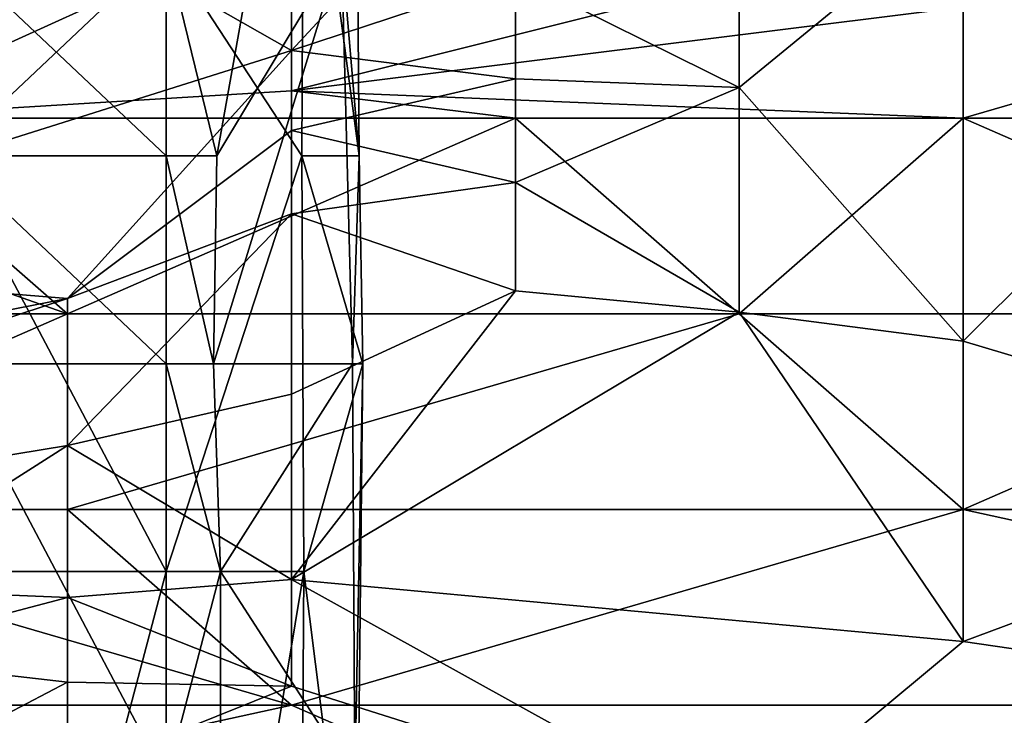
# Model space of a CAD drawing. Extents: x -161 to 11, y -10 to 160.
# Tile 168 of 256: x -0.832 to -0.8123, y 0.2465 to 0.2604. Entities that reach past the tile are written whole.
import ezdxf

# ---------------------------------------------------------------- set-up
doc = ezdxf.new("R2010")
doc.units = 0

msp = doc.modelspace()

# ---------------------------------------------------------------- linework, layer by layer
for points in [[(-0.833469, 0.257661, 0.215661), (-0.833469, 0.265961, 0.215361), (-0.829079, 0.26181, 0.2159)], [(-0.826328, 0.265961, 0.218049), (-0.826365, 0.257661, 0.218049), (-0.829079, 0.26181, 0.2159)], [(-0.826328, 0.265961, 0.218049), (-0.825222, 0.257661, 0.221806), (-0.826365, 0.257661, 0.218049)], [(-0.826328, 0.265961, 0.218049), (-0.82529, 0.265961, 0.221806), (-0.825222, 0.257661, 0.221806)], [(-0.82529, 0.265961, 0.221806), (-0.825577, 0.26181, 0.225563), (-0.825222, 0.257661, 0.221806)], [(-0.822104, 0.2646, 0.674612), (-0.831046, 0.262318, 0.67778), (-0.826575, 0.259764, 0.6668)], [(-0.826575, 0.259764, 0.6668), (-0.822104, 0.261245, 0.6668), (-0.822104, 0.2646, 0.674612)], [(-0.817633, 0.259026, 0.662894), (-0.813162, 0.262696, 0.670706), (-0.817633, 0.262318, 0.66849)], [(-0.817633, 0.259026, 0.662894), (-0.813162, 0.253965, 0.655081), (-0.813162, 0.262696, 0.670706)], [(-0.813162, 0.262696, 0.670706), (-0.808691, 0.258412, 0.664562), (-0.80422, 0.261027, 0.670706)], [(-0.813162, 0.253965, 0.655081), (-0.808691, 0.258412, 0.664562), (-0.813162, 0.262696, 0.670706)], [(-0.835517, 0.258412, 0.272458), (-0.839988, 0.261028, 0.276175), (-0.826575, 0.262482, 0.276175)], [(-0.826575, 0.262482, 0.276175), (-0.826575, 0.258964, 0.272269), (-0.835517, 0.258412, 0.272458)], [(-0.813162, 0.262318, 0.274476), (-0.826575, 0.258964, 0.272269), (-0.826575, 0.262482, 0.276175)], [(-0.844459, 0.260751, 0.686331), (-0.84893, 0.25517, 0.678519), (-0.831046, 0.262318, 0.67778)], [(-0.84893, 0.25517, 0.678519), (-0.839988, 0.255541, 0.670706), (-0.831046, 0.262318, 0.67778)], [(-0.839988, 0.255541, 0.670706), (-0.826575, 0.259764, 0.6668), (-0.831046, 0.262318, 0.67778)], [(-0.799749, 0.262318, 0.273388), (-0.826575, 0.258964, 0.272269), (-0.813162, 0.262318, 0.274476)], [(-0.826575, 0.258964, 0.272269), (-0.799749, 0.262318, 0.273388), (-0.813162, 0.258412, 0.271053)], [(-0.822104, 0.261245, 0.6668), (-0.817633, 0.259026, 0.662894), (-0.817633, 0.262318, 0.66849)], [(-0.813162, 0.258412, 0.271053), (-0.799749, 0.262318, 0.273388), (-0.80422, 0.258412, 0.270653)], [(-0.833469, 0.26181, 0.232883), (-0.829079, 0.257661, 0.230011), (-0.829079, 0.26181, 0.232076)], [(-0.829079, 0.257661, 0.230011), (-0.833469, 0.26181, 0.232883), (-0.833469, 0.257661, 0.230194)], [(-0.829079, 0.24936, 0.216093), (-0.833469, 0.257661, 0.215661), (-0.829079, 0.26181, 0.2159)], [(-0.829079, 0.26181, 0.232076), (-0.829079, 0.257661, 0.230011), (-0.828068, 0.257661, 0.22932)], [(-0.828068, 0.257661, 0.22932), (-0.827327, 0.26181, 0.22932), (-0.829079, 0.26181, 0.232076)], [(-0.826365, 0.257661, 0.218049), (-0.829079, 0.24936, 0.216093), (-0.829079, 0.26181, 0.2159)], [(-0.828135, 0.25351, 0.22932), (-0.825577, 0.26181, 0.225563), (-0.828068, 0.257661, 0.22932)], [(-0.825577, 0.26181, 0.225563), (-0.828135, 0.25351, 0.22932), (-0.825356, 0.25351, 0.225563)], [(-0.827327, 0.26181, 0.22932), (-0.828068, 0.257661, 0.22932), (-0.825577, 0.26181, 0.225563)], [(-0.825222, 0.257661, 0.221806), (-0.825577, 0.26181, 0.225563), (-0.825356, 0.25351, 0.225563)], [(-0.826575, 0.259764, 0.6668), (-0.822104, 0.259202, 0.662894), (-0.822104, 0.261245, 0.6668)], [(-0.817633, 0.259026, 0.662894), (-0.822104, 0.261245, 0.6668), (-0.822104, 0.259202, 0.662894)], [(-0.826575, 0.259764, 0.6668), (-0.839988, 0.255541, 0.670706), (-0.831046, 0.254817, 0.658987)], [(-0.831046, 0.254817, 0.658987), (-0.826575, 0.258167, 0.662894), (-0.826575, 0.259764, 0.6668)], [(-0.822104, 0.259202, 0.662894), (-0.826575, 0.259764, 0.6668), (-0.826575, 0.258167, 0.662894)], [(-0.826575, 0.258167, 0.662894), (-0.822104, 0.25713, 0.658987), (-0.822104, 0.259202, 0.662894)], [(-0.817633, 0.259026, 0.662894), (-0.822104, 0.259202, 0.662894), (-0.822104, 0.25713, 0.658987)], [(-0.822104, 0.258412, 0.27152), (-0.835517, 0.258412, 0.272458), (-0.826575, 0.258964, 0.272269)], [(-0.826575, 0.258964, 0.272269), (-0.813162, 0.258412, 0.271053), (-0.822104, 0.258412, 0.27152)], [(-0.822104, 0.25713, 0.658987), (-0.817633, 0.254541, 0.655081), (-0.817633, 0.259026, 0.662894)], [(-0.817633, 0.254541, 0.655081), (-0.813162, 0.253965, 0.655081), (-0.817633, 0.259026, 0.662894)], [(-0.835517, 0.258412, 0.272458), (-0.831046, 0.254505, 0.269567), (-0.839988, 0.257664, 0.272269)], [(-0.822104, 0.258412, 0.27152), (-0.831046, 0.254505, 0.269567), (-0.835517, 0.258412, 0.272458)], [(-0.822104, 0.258412, 0.27152), (-0.817633, 0.254505, 0.269192), (-0.831046, 0.254505, 0.269567)], [(-0.817633, 0.254505, 0.269192), (-0.822104, 0.258412, 0.27152), (-0.813162, 0.258412, 0.271053)], [(-0.813162, 0.258412, 0.271053), (-0.80422, 0.254505, 0.268932), (-0.817633, 0.254505, 0.269192)], [(-0.80422, 0.258412, 0.270653), (-0.80422, 0.254505, 0.268932), (-0.813162, 0.258412, 0.271053)], [(-0.813162, 0.253965, 0.655081), (-0.80422, 0.25129, 0.651175), (-0.808691, 0.258412, 0.664562)], [(-0.831046, 0.254817, 0.658987), (-0.826575, 0.256505, 0.658987), (-0.826575, 0.258167, 0.662894)], [(-0.822104, 0.25713, 0.658987), (-0.826575, 0.258167, 0.662894), (-0.826575, 0.256505, 0.658987)], [(-0.831046, 0.254505, 0.269567), (-0.839988, 0.254505, 0.270016), (-0.839988, 0.257664, 0.272269)], [(-0.829079, 0.257661, 0.230011), (-0.833469, 0.257661, 0.230194), (-0.829079, 0.25351, 0.229872)], [(-0.833469, 0.257661, 0.230194), (-0.833469, 0.25351, 0.229981), (-0.829079, 0.25351, 0.229872)], [(-0.829079, 0.24936, 0.216093), (-0.833469, 0.24936, 0.215874), (-0.833469, 0.257661, 0.215661)], [(-0.829079, 0.25351, 0.229872), (-0.828135, 0.25351, 0.22932), (-0.829079, 0.257661, 0.230011)], [(-0.828135, 0.25351, 0.22932), (-0.828068, 0.257661, 0.22932), (-0.829079, 0.257661, 0.230011)], [(-0.826365, 0.257661, 0.218049), (-0.826331, 0.24936, 0.218049), (-0.829079, 0.24936, 0.216093)], [(-0.826365, 0.257661, 0.218049), (-0.825222, 0.257661, 0.221806), (-0.825151, 0.25351, 0.221806)], [(-0.826365, 0.257661, 0.218049), (-0.825151, 0.25351, 0.221806), (-0.826331, 0.24936, 0.218049)], [(-0.825222, 0.257661, 0.221806), (-0.825356, 0.25351, 0.225563), (-0.825151, 0.25351, 0.221806)], [(-0.822104, 0.254968, 0.655081), (-0.822104, 0.25713, 0.658987), (-0.826575, 0.256505, 0.658987)], [(-0.817633, 0.254541, 0.655081), (-0.822104, 0.25713, 0.658987), (-0.822104, 0.254968, 0.655081)], [(-0.831046, 0.251882, 0.651175), (-0.826575, 0.256505, 0.658987), (-0.831046, 0.254817, 0.658987)], [(-0.826575, 0.252904, 0.651175), (-0.826575, 0.256505, 0.658987), (-0.831046, 0.251882, 0.651175)], [(-0.826575, 0.256505, 0.658987), (-0.826575, 0.252904, 0.651175), (-0.822104, 0.254968, 0.655081)], [(-0.839988, 0.255541, 0.670706), (-0.844459, 0.252186, 0.6668), (-0.831046, 0.254817, 0.658987)], [(-0.84893, 0.248939, 0.662894), (-0.831046, 0.254817, 0.658987), (-0.844459, 0.252186, 0.6668)], [(-0.831046, 0.254817, 0.658987), (-0.84893, 0.248939, 0.662894), (-0.831046, 0.251882, 0.651175)], [(-0.826575, 0.249204, 0.643362), (-0.817633, 0.254541, 0.655081), (-0.822104, 0.254968, 0.655081)], [(-0.826575, 0.249204, 0.643362), (-0.822104, 0.254968, 0.655081), (-0.826575, 0.252904, 0.651175)], [(-0.839988, 0.250599, 0.268514), (-0.839988, 0.254505, 0.270016), (-0.831046, 0.254505, 0.269567)], [(-0.831046, 0.254505, 0.269567), (-0.831046, 0.250599, 0.268419), (-0.839988, 0.250599, 0.268514)], [(-0.817633, 0.254505, 0.269192), (-0.813162, 0.250599, 0.268277), (-0.831046, 0.250599, 0.268419)], [(-0.817633, 0.254505, 0.269192), (-0.831046, 0.250599, 0.268419), (-0.831046, 0.254505, 0.269567)], [(-0.826575, 0.249204, 0.643362), (-0.813162, 0.247962, 0.643362), (-0.817633, 0.254541, 0.655081)], [(-0.813162, 0.247962, 0.643362), (-0.813162, 0.253965, 0.655081), (-0.817633, 0.254541, 0.655081)], [(-0.80422, 0.254505, 0.268932), (-0.813162, 0.250599, 0.268277), (-0.817633, 0.254505, 0.269192)], [(-0.80422, 0.254505, 0.268932), (-0.795278, 0.250599, 0.268163), (-0.813162, 0.250599, 0.268277)], [(-0.813162, 0.253965, 0.655081), (-0.813162, 0.247962, 0.643362), (-0.80422, 0.25129, 0.651175)], [(-0.829079, 0.24521, 0.229975), (-0.829079, 0.25351, 0.229872), (-0.833469, 0.25351, 0.229981)], [(-0.833469, 0.25351, 0.229981), (-0.833469, 0.24106, 0.230297), (-0.829079, 0.24521, 0.229975)], [(-0.828135, 0.25351, 0.22932), (-0.829079, 0.25351, 0.229872), (-0.827992, 0.24936, 0.22932)], [(-0.829079, 0.25351, 0.229872), (-0.829079, 0.24521, 0.229975), (-0.827992, 0.24936, 0.22932)], [(-0.828135, 0.25351, 0.22932), (-0.827992, 0.24936, 0.22932), (-0.825356, 0.25351, 0.225563)], [(-0.825356, 0.25351, 0.225563), (-0.827992, 0.24936, 0.22932), (-0.825311, 0.24521, 0.225563)], [(-0.826331, 0.24936, 0.218049), (-0.825151, 0.25351, 0.221806), (-0.825281, 0.24106, 0.221806)], [(-0.825151, 0.25351, 0.221806), (-0.825356, 0.25351, 0.225563), (-0.825311, 0.24521, 0.225563)], [(-0.825151, 0.25351, 0.221806), (-0.825311, 0.24521, 0.225563), (-0.825281, 0.24106, 0.221806)], [(-0.831046, 0.251882, 0.651175), (-0.826575, 0.249204, 0.643362), (-0.826575, 0.252904, 0.651175)], [(-0.835517, 0.249028, 0.647269), (-0.831046, 0.251882, 0.651175), (-0.84893, 0.248939, 0.662894)], [(-0.835517, 0.249028, 0.647269), (-0.831046, 0.248842, 0.643362), (-0.831046, 0.251882, 0.651175)], [(-0.831046, 0.248842, 0.643362), (-0.826575, 0.249204, 0.643362), (-0.831046, 0.251882, 0.651175)], [(-0.813162, 0.247962, 0.643362), (-0.795278, 0.245358, 0.639456), (-0.80422, 0.25129, 0.651175)], [(-0.839988, 0.250599, 0.268514), (-0.826575, 0.246693, 0.26804), (-0.844459, 0.246693, 0.268058)], [(-0.831046, 0.250599, 0.268419), (-0.826575, 0.246693, 0.26804), (-0.839988, 0.250599, 0.268514)], [(-0.831046, 0.250599, 0.268419), (-0.813162, 0.250599, 0.268277), (-0.826575, 0.246693, 0.26804)], [(-0.813162, 0.250599, 0.268277), (-0.795278, 0.246693, 0.267994), (-0.826575, 0.246693, 0.26804)], [(-0.795278, 0.250599, 0.268163), (-0.795278, 0.246693, 0.267994), (-0.813162, 0.250599, 0.268277)], [(-0.833469, 0.24936, 0.215874), (-0.829079, 0.24936, 0.216093), (-0.833469, 0.23276, 0.215921)], [(-0.829079, 0.24936, 0.216093), (-0.829079, 0.23276, 0.216081), (-0.833469, 0.23276, 0.215921)], [(-0.829079, 0.24521, 0.229975), (-0.827999, 0.23691, 0.22932), (-0.827992, 0.24936, 0.22932)], [(-0.826436, 0.23276, 0.218049), (-0.829079, 0.23276, 0.216081), (-0.826331, 0.24936, 0.218049)], [(-0.829079, 0.23276, 0.216081), (-0.829079, 0.24936, 0.216093), (-0.826331, 0.24936, 0.218049)], [(-0.825311, 0.24521, 0.225563), (-0.827992, 0.24936, 0.22932), (-0.827999, 0.23691, 0.22932)], [(-0.826331, 0.24936, 0.218049), (-0.825281, 0.24106, 0.221806), (-0.826436, 0.23276, 0.218049)], [(-0.831046, 0.248842, 0.643362), (-0.826575, 0.247076, 0.639456), (-0.826575, 0.249204, 0.643362)], [(-0.817633, 0.244243, 0.63555), (-0.813162, 0.247962, 0.643362), (-0.826575, 0.249204, 0.643362)], [(-0.817633, 0.244243, 0.63555), (-0.826575, 0.249204, 0.643362), (-0.826575, 0.247076, 0.639456)], [(-0.835517, 0.249028, 0.647269), (-0.835517, 0.247664, 0.643362), (-0.831046, 0.248842, 0.643362)], [(-0.835517, 0.247664, 0.643362), (-0.831046, 0.247154, 0.639456), (-0.831046, 0.248842, 0.643362)], [(-0.831046, 0.248842, 0.643362), (-0.831046, 0.247154, 0.639456), (-0.826575, 0.247076, 0.639456)], [(-0.795278, 0.245358, 0.639456), (-0.813162, 0.247962, 0.643362), (-0.817633, 0.244243, 0.63555)], [(-0.835517, 0.247664, 0.643362), (-0.835517, 0.244808, 0.63555), (-0.831046, 0.247154, 0.639456)], [(-0.835517, 0.244808, 0.63555), (-0.831046, 0.245279, 0.63555), (-0.831046, 0.247154, 0.639456)], [(-0.831046, 0.247154, 0.639456), (-0.831046, 0.245279, 0.63555), (-0.826575, 0.247076, 0.639456)], [(-0.817633, 0.244243, 0.63555), (-0.826575, 0.247076, 0.639456), (-0.831046, 0.245279, 0.63555)], [(-0.844459, 0.242787, 0.267837), (-0.844459, 0.246693, 0.268058), (-0.826575, 0.246693, 0.26804)], [(-0.826575, 0.246693, 0.26804), (-0.817633, 0.242787, 0.267922), (-0.844459, 0.242787, 0.267837)], [(-0.817633, 0.242787, 0.267922), (-0.826575, 0.246693, 0.26804), (-0.795278, 0.246693, 0.267994)], [(-0.808691, 0.234974, 0.267955), (-0.817633, 0.242787, 0.267922), (-0.795278, 0.246693, 0.267994)]]:
    msp.add_3dface(points)

doc.saveas('drawing.dxf')
